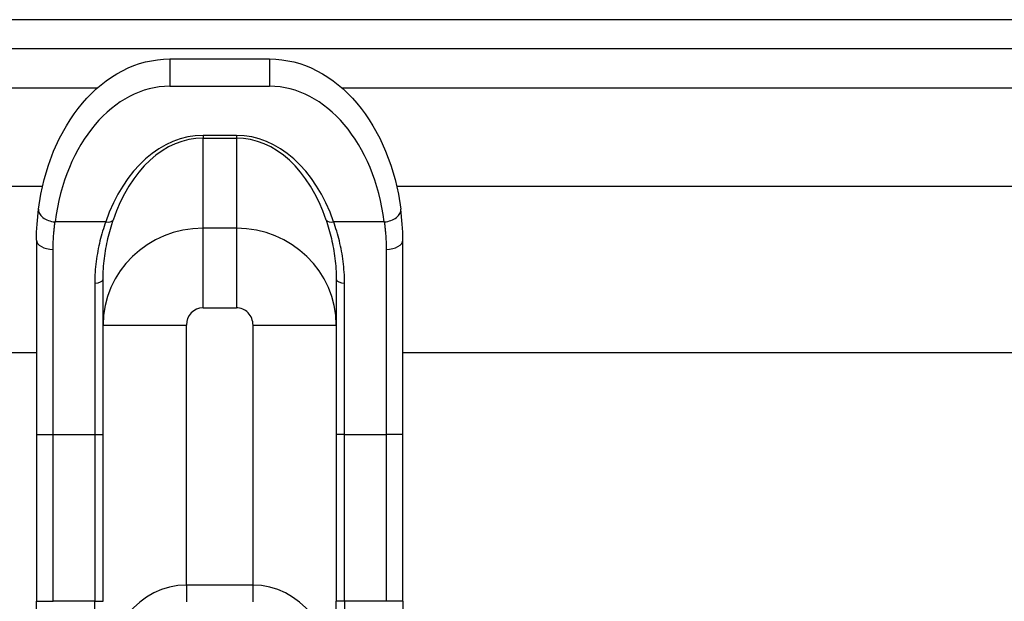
# Model space of a CAD drawing. Header units: inches. Extents: x 6 to 165, y 7 to 91.
# Tile 72 of 118: x 7.66 to 9.99, y 60.69 to 62.06. Entities that reach past the tile are written whole.
import ezdxf

# ---------------------------------------------------------------- set-up
doc = ezdxf.new("R2010")
doc.units = ezdxf.units.IN
doc.header["$MEASUREMENT"] = 0
doc.layers.add('Visible Edges(ANSI)', color=7, linetype='Continuous', lineweight=25)
doc.layers.add('Visible Tangent Edges(ANSI)', color=7, linetype='Continuous', lineweight=25)

msp = doc.modelspace()

# ---------------------------------------------------------------- linework, layer by layer
at = {"layer": 'Visible Edges(ANSI)'}
for p, q in [((29.7746, 62.063), (6.1786, 62.063)), ((6.1786, 61.995), (29.7746, 61.995)), ((8.0145, 61.9702), (8.2507, 61.9702)), ((6.8943, 61.6693), (7.714, 61.6693)), ((8.5512, 61.6693), (29.0384, 61.6693)), ((7.6995, 61.5422), (7.6995, 61.083)), ((8.5657, 61.083), (8.5657, 61.5422)), ((7.857, 61.083), (7.857, 61.4497)), ((8.4082, 61.4497), (8.4082, 61.083)), ((7.6995, 61.2756), (6.8943, 61.2756)), ((29.0384, 61.2756), (8.5657, 61.2756)), ((7.6995, 61.083), (7.6995, 60.6887)), ((7.857, 60.6887), (7.857, 61.083)), ((8.4082, 61.083), (8.4082, 60.6887)), ((8.5657, 60.6887), (8.5657, 61.083)), ((7.6995, 60.2162), (7.6995, 60.6887)), ((8.4082, 60.2064), (8.4082, 60.6887)), ((8.5657, 60.6887), (8.5657, 60.2162))]:
    msp.add_line(p, q, dxfattribs=at)
at = {"layer": 'Visible Edges(ANSI)', "flags": 128}
for points in [[(7.7044, 61.6154), (7.7101, 61.6509), (7.718, 61.6857), (7.728, 61.7195), (7.7401, 61.7521), (7.7543, 61.7832), (7.7703, 61.8126), (7.7791, 61.8266), (7.7883, 61.8402), (7.7979, 61.8532), (7.808, 61.8656), (7.8185, 61.8775), (7.8294, 61.8888), (7.8407, 61.8995), (7.8524, 61.9095), (7.8645, 61.9188), (7.8769, 61.9274), (7.8896, 61.9354), (7.9027, 61.9425), (7.916, 61.9489), (7.9296, 61.9545), (7.9434, 61.9592), (7.9573, 61.9632), (7.9715, 61.9662), (7.9857, 61.9684), (8.0001, 61.9698), (8.0145, 61.9702)], [(8.2507, 61.9702), (8.2651, 61.9698), (8.2794, 61.9684), (8.2937, 61.9662), (8.3078, 61.9632), (8.3218, 61.9592), (8.3356, 61.9545), (8.3492, 61.9489), (8.3625, 61.9425), (8.3755, 61.9354), (8.3883, 61.9274), (8.4007, 61.9188), (8.4127, 61.9095), (8.4244, 61.8995), (8.4357, 61.8888), (8.4467, 61.8775), (8.4572, 61.8656), (8.4672, 61.8532), (8.4769, 61.8402), (8.4861, 61.8266), (8.4948, 61.8126), (8.5109, 61.7832), (8.525, 61.7521), (8.5371, 61.7195), (8.5472, 61.6857), (8.5551, 61.6509), (8.5608, 61.6154)], [(7.6995, 61.5422), (7.6998, 61.5611), (7.7008, 61.5797), (7.7044, 61.6154)], [(8.5657, 61.5422), (8.5653, 61.5611), (8.5644, 61.5797), (8.5608, 61.6154)]]:
    msp.add_lwpolyline(points, dxfattribs=at)
at = {"layer": 'Visible Tangent Edges(ANSI)'}
for p, q in [((8.0145, 61.9702), (8.0145, 61.9057)), ((8.2507, 61.9702), (8.2507, 61.9057)), ((6.1786, 61.902), (7.8436, 61.902)), ((8.0145, 61.9057), (8.2507, 61.9057)), ((8.4216, 61.902), (29.7746, 61.902)), ((8.172, 61.7895), (8.0932, 61.7895)), ((8.0932, 61.7895), (8.0932, 61.7833)), ((8.0932, 61.5703), (8.0932, 61.7833)), ((8.0932, 61.7833), (8.172, 61.7833)), ((8.172, 61.7895), (8.172, 61.7833)), ((8.172, 61.7833), (8.172, 61.5703)), ((7.8631, 61.5853), (7.7434, 61.5853)), ((8.172, 61.5703), (8.0932, 61.5703)), ((8.0932, 61.3825), (8.0932, 61.5703)), ((8.172, 61.5703), (8.172, 61.3825)), ((8.5218, 61.5853), (8.4021, 61.5853)), ((7.7389, 61.083), (7.7389, 61.5203)), ((8.5263, 61.5203), (8.5263, 61.083)), ((7.8373, 61.4408), (7.8373, 61.083)), ((8.4279, 61.083), (8.4279, 61.4408)), ((8.0932, 61.3825), (8.172, 61.3825)), ((7.857, 61.3412), (8.0538, 61.3412)), ((8.0538, 60.727), (8.0538, 61.3412)), ((8.2113, 61.3412), (8.4082, 61.3412)), ((8.2113, 61.3412), (8.2113, 60.727)), ((7.6995, 61.083), (7.7389, 61.083)), ((7.7389, 60.6887), (7.7389, 61.083)), ((7.7389, 61.083), (7.8373, 61.083)), ((7.8373, 61.083), (7.8373, 60.6887)), ((7.8373, 61.083), (7.857, 61.083)), ((8.4279, 61.083), (8.4082, 61.083)), ((8.4279, 61.083), (8.5263, 61.083)), ((8.4279, 60.6887), (8.4279, 61.083)), ((8.5657, 61.083), (8.5263, 61.083)), ((8.5263, 61.083), (8.5263, 60.6887)), ((8.0538, 60.727), (8.0538, 60.6876)), ((8.2113, 60.727), (8.0538, 60.727)), ((8.2113, 60.727), (8.2113, 60.6876)), ((7.6995, 60.6887), (7.7389, 60.6887)), ((7.8373, 60.6887), (7.7389, 60.6887)), ((7.8373, 60.1966), (7.8373, 60.6887)), ((7.8373, 60.6887), (7.857, 60.6887)), ((8.4279, 60.6887), (8.4082, 60.6887)), ((8.4279, 60.6887), (8.4279, 60.1966)), ((8.5263, 60.6887), (8.4279, 60.6887)), ((8.5657, 60.6887), (8.5263, 60.6887))]:
    msp.add_line(p, q, dxfattribs=at)
at = {"layer": 'Visible Tangent Edges(ANSI)', "flags": 128}
for points in [[(7.7389, 61.5203), (7.7389, 61.5231), (7.7389, 61.5259), (7.739, 61.5287), (7.739, 61.5315), (7.7391, 61.5343), (7.7392, 61.537), (7.7393, 61.5398), (7.7394, 61.5425), (7.7396, 61.5453), (7.7397, 61.548), (7.7399, 61.5507), (7.7401, 61.5534), (7.7403, 61.5561), (7.7405, 61.5588), (7.7407, 61.5615), (7.741, 61.5642), (7.7412, 61.5669), (7.7415, 61.5695), (7.7418, 61.5722), (7.7421, 61.5748), (7.7424, 61.5774), (7.7427, 61.5801), (7.7431, 61.5827), (7.7434, 61.5853)], [(7.8631, 61.5853), (7.8612, 61.5798), (7.8594, 61.5743), (7.8576, 61.5687), (7.8559, 61.5631), (7.8542, 61.5574), (7.8526, 61.5517), (7.8511, 61.5459), (7.8496, 61.5401), (7.8483, 61.5342), (7.8469, 61.5283), (7.8457, 61.5223), (7.8445, 61.5163), (7.8434, 61.5103), (7.8424, 61.5041), (7.8415, 61.498), (7.8406, 61.4918), (7.8399, 61.4855), (7.8392, 61.4793), (7.8386, 61.4729), (7.8382, 61.4666), (7.8378, 61.4602), (7.8375, 61.4537), (7.8374, 61.4473), (7.8373, 61.4408)], [(7.857, 61.4497), (7.857, 61.456), (7.8572, 61.4622), (7.8574, 61.4684), (7.8578, 61.4746), (7.8582, 61.4808), (7.8587, 61.4869), (7.8594, 61.4929), (7.8601, 61.499), (7.8608, 61.505), (7.8617, 61.5109), (7.8626, 61.5169), (7.8636, 61.5227), (7.8647, 61.5285), (7.8659, 61.5343), (7.8671, 61.5401), (7.8684, 61.5457), (7.8697, 61.5514), (7.8711, 61.557), (7.8726, 61.5625), (7.8741, 61.568), (7.8757, 61.5735), (7.8774, 61.5789), (7.8791, 61.5843), (7.8808, 61.5896)], [(8.3844, 61.5896), (8.3861, 61.5843), (8.3878, 61.5789), (8.3894, 61.5735), (8.391, 61.5681), (8.3925, 61.5626), (8.394, 61.557), (8.3954, 61.5514), (8.3968, 61.5457), (8.3981, 61.54), (8.3993, 61.5343), (8.4005, 61.5285), (8.4015, 61.5226), (8.4025, 61.5168), (8.4035, 61.5108), (8.4043, 61.5049), (8.4051, 61.4989), (8.4058, 61.4928), (8.4064, 61.4868), (8.407, 61.4807), (8.4074, 61.4745), (8.4077, 61.4684), (8.408, 61.4622), (8.4081, 61.456), (8.4082, 61.4497)], [(8.4279, 61.4408), (8.4278, 61.4472), (8.4276, 61.4537), (8.4274, 61.4601), (8.427, 61.4665), (8.4265, 61.4728), (8.426, 61.4791), (8.4253, 61.4854), (8.4246, 61.4917), (8.4237, 61.4979), (8.4228, 61.504), (8.4218, 61.5101), (8.4207, 61.5162), (8.4195, 61.5223), (8.4182, 61.5282), (8.4169, 61.5342), (8.4155, 61.5401), (8.4141, 61.5459), (8.4125, 61.5517), (8.4109, 61.5574), (8.4093, 61.5631), (8.4076, 61.5687), (8.4058, 61.5743), (8.4039, 61.5798), (8.4021, 61.5853)], [(8.5218, 61.5853), (8.5221, 61.5827), (8.5224, 61.5801), (8.5228, 61.5774), (8.5231, 61.5748), (8.5234, 61.5722), (8.5236, 61.5695), (8.5239, 61.5669), (8.5242, 61.5642), (8.5244, 61.5615), (8.5247, 61.5588), (8.5249, 61.5561), (8.5251, 61.5534), (8.5253, 61.5507), (8.5254, 61.548), (8.5256, 61.5453), (8.5257, 61.5425), (8.5259, 61.5398), (8.526, 61.537), (8.5261, 61.5343), (8.5261, 61.5315), (8.5262, 61.5287), (8.5262, 61.5259), (8.5263, 61.5231), (8.5263, 61.5203)]]:
    msp.add_lwpolyline(points, dxfattribs=at)
at = {"layer": 'Visible Tangent Edges(ANSI)'}
for centre, major_axis, ratio, start_param, end_param in [((8.0145, 61.5146), (0, 0.3911), 0.704686, 0, 1.389268), ((8.2507, 61.5146), (0, 0.3911), 0.704686, 4.893918, 6.283185), ((8.0932, 61.4264), (0, 0.3631), 0.704686, 0, 1.117974), ((8.0932, 61.4389), (0, 0.3444), 0.685941, 0, 1.117974), ((8.172, 61.4264), (0, 0.3631), 0.704686, 5.165211, 6.283185), ((8.172, 61.4389), (0, 0.3444), 0.685941, 5.165211, 6.283185), ((7.7434, 61.6104), (-0.039, 0.0051), 0.634686, 0, 1.652706), ((8.5218, 61.6104), (0.039, 0.0051), 0.634686, 4.630479, 6.283185), ((8.0932, 61.3412), (-0.2362, 0), 0.969519, 4.712389, 6.283185), ((7.8631, 61.5978), (0.0186, -0.0064), 0.616689, 4.920757, 6.115275), ((8.172, 61.3412), (0.2362, 0), 0.969519, 0, 1.570796), ((8.4021, 61.5978), (-0.0186, -0.0064), 0.616689, 0.167911, 1.362428), ((7.7389, 61.5422), (-0.0394, 0), 0.55536, 0, 1.570796), ((8.5263, 61.5422), (0.0394, 0), 0.55536, 4.712389, 6.283185), ((7.8373, 61.4497), (0.0197, 0), 0.454333, 4.712389, 6.283185), ((8.4279, 61.4497), (-0.0197, 0), 0.454333, 0, 1.570796), ((8.0932, 61.3412), (0, 0.0413), 0.953717, 0, 1.570796), ((8.172, 61.3412), (0, -0.0413), 0.953717, 1.570796, 3.141593), ((8.0538, 60.4908), (0, 0.2362), 0.833333, 0, 1.570796), ((8.2113, 60.4908), (0, 0.2362), 0.833333, 4.712389, 6.283185)]:
    msp.add_ellipse(centre, major_axis=major_axis, ratio=ratio, start_param=start_param, end_param=end_param, dxfattribs=at)

doc.saveas('drawing.dxf')
